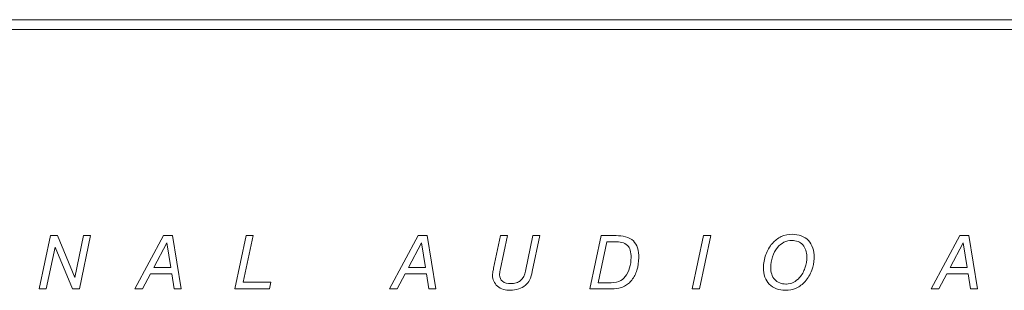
# Model space of a CAD drawing. Header units: inches. Extents: x 0 to 54.8, y -1.5 to 18.4.
# Tile 4 of 43: x 3.451 to 4.932, y 1.068 to 1.475. Entities that reach past the tile are written whole.
import ezdxf

# ---------------------------------------------------------------- set-up
doc = ezdxf.new("R2010")
doc.units = ezdxf.units.IN
doc.header["$MEASUREMENT"] = 0
doc.layers.get('0').update_dxf_attribs({"color": 8})
doc.layers.add('SCREEN', color=5, linetype='Continuous')

msp = doc.modelspace()

# ---------------------------------------------------------------- linework, layer by layer
at = {"lineweight": 5}
for points in [[(18.14, 1.475), (18.14, 1.475), (0.86, 1.475), (0.86, 1.475)], [(18.125, 1.46), (18.125, 1.46), (0.875, 1.46), (0.875, 1.46)]]:
    msp.add_open_spline(points, degree=3, dxfattribs=at)
at = {"layer": 'SCREEN', "lineweight": 5}
for points in [[(3.4809, 1.0702), (3.4809, 1.0702), (3.4977, 1.1501), (3.4977, 1.1501)], [(3.4977, 1.1501), (3.4977, 1.1501), (3.4977, 1.1501), (3.4977, 1.1501)], [(3.4977, 1.1501), (3.4977, 1.1501), (3.5082, 1.1501), (3.5082, 1.1501)], [(3.5082, 1.1501), (3.5082, 1.1501), (3.5343, 1.087), (3.5343, 1.087)], [(3.5082, 1.1501), (3.5082, 1.1501), (3.5082, 1.1501), (3.5082, 1.1501)], [(3.5343, 1.087), (3.5343, 1.087), (3.5476, 1.1501), (3.5476, 1.1501)], [(3.558, 1.1501), (3.558, 1.1501), (3.5412, 1.0702), (3.5412, 1.0702)], [(3.5476, 1.1501), (3.5476, 1.1501), (3.5476, 1.1501), (3.5476, 1.1501)], [(3.5476, 1.1501), (3.5476, 1.1501), (3.558, 1.1501), (3.558, 1.1501)], [(3.558, 1.1501), (3.558, 1.1501), (3.558, 1.1501), (3.558, 1.1501)], [(3.558, 1.1501), (3.558, 1.1501), (3.558, 1.1501), (3.558, 1.1501)], [(3.6247, 1.0702), (3.6247, 1.0702), (3.6677, 1.1501), (3.6677, 1.1501)], [(3.6677, 1.1501), (3.6677, 1.1501), (3.6677, 1.1501), (3.6677, 1.1501)], [(3.6677, 1.1501), (3.6677, 1.1501), (3.681, 1.1501), (3.681, 1.1501)], [(3.681, 1.1501), (3.681, 1.1501), (3.6944, 1.0702), (3.6944, 1.0702)], [(3.681, 1.1501), (3.681, 1.1501), (3.681, 1.1501), (3.681, 1.1501)], [(3.7748, 1.0702), (3.7748, 1.0702), (3.7917, 1.1501), (3.7917, 1.1501)], [(3.8023, 1.1501), (3.8023, 1.1501), (3.7875, 1.08), (3.7875, 1.08)], [(3.7917, 1.1501), (3.7917, 1.1501), (3.7917, 1.1501), (3.7917, 1.1501)], [(3.7917, 1.1501), (3.7917, 1.1501), (3.8023, 1.1501), (3.8023, 1.1501)], [(3.8023, 1.1501), (3.8023, 1.1501), (3.8023, 1.1501), (3.8023, 1.1501)], [(3.8023, 1.1501), (3.8023, 1.1501), (3.8023, 1.1501), (3.8023, 1.1501)], [(4.0075, 1.0702), (4.0075, 1.0702), (4.0505, 1.1501), (4.0505, 1.1501)], [(4.0505, 1.1501), (4.0505, 1.1501), (4.0505, 1.1501), (4.0505, 1.1501)], [(4.0505, 1.1501), (4.0505, 1.1501), (4.0638, 1.1501), (4.0638, 1.1501)], [(4.0638, 1.1501), (4.0638, 1.1501), (4.0772, 1.0702), (4.0772, 1.0702)], [(4.0638, 1.1501), (4.0638, 1.1501), (4.0638, 1.1501), (4.0638, 1.1501)], [(4.1638, 1.101), (4.1638, 1.101), (4.1742, 1.1501), (4.1742, 1.1501)], [(4.1848, 1.1501), (4.1848, 1.1501), (4.1738, 1.098), (4.1738, 1.098)], [(4.1742, 1.1501), (4.1742, 1.1501), (4.1742, 1.1501), (4.1742, 1.1501)], [(4.1742, 1.1501), (4.1742, 1.1501), (4.1848, 1.1501), (4.1848, 1.1501)], [(4.1848, 1.1501), (4.1848, 1.1501), (4.1848, 1.1501), (4.1848, 1.1501)], [(4.1848, 1.1501), (4.1848, 1.1501), (4.1848, 1.1501), (4.1848, 1.1501)], [(4.2117, 1.0966), (4.2117, 1.0966), (4.223, 1.1501), (4.223, 1.1501)], [(4.2335, 1.1501), (4.2335, 1.1501), (4.2221, 1.096), (4.2221, 1.096)], [(4.223, 1.1501), (4.223, 1.1501), (4.223, 1.1501), (4.223, 1.1501)], [(4.223, 1.1501), (4.223, 1.1501), (4.2335, 1.1501), (4.2335, 1.1501)], [(4.2335, 1.1501), (4.2335, 1.1501), (4.2335, 1.1501), (4.2335, 1.1501)], [(4.2335, 1.1501), (4.2335, 1.1501), (4.2335, 1.1501), (4.2335, 1.1501)], [(4.3085, 1.0702), (4.3085, 1.0702), (4.3256, 1.1501), (4.3256, 1.1501)], [(4.3342, 1.141), (4.3342, 1.141), (4.3211, 1.0792), (4.3211, 1.0792)], [(4.3256, 1.1501), (4.3256, 1.1501), (4.3256, 1.1501), (4.3256, 1.1501)], [(4.3256, 1.1501), (4.3256, 1.1501), (4.3483, 1.1501), (4.3483, 1.1501)], [(4.3342, 1.141), (4.3342, 1.141), (4.3342, 1.141), (4.3342, 1.141)], [(4.3469, 1.141), (4.3469, 1.141), (4.3342, 1.141), (4.3342, 1.141)], [(4.3469, 1.141), (4.3469, 1.141), (4.3469, 1.141), (4.3469, 1.141)], [(4.3483, 1.1501), (4.3483, 1.1501), (4.3483, 1.1501), (4.3483, 1.1501)], [(4.4624, 1.0702), (4.4624, 1.0702), (4.4792, 1.1501), (4.4792, 1.1501)], [(4.4903, 1.1501), (4.4903, 1.1501), (4.4734, 1.0702), (4.4734, 1.0702)], [(4.4792, 1.1501), (4.4792, 1.1501), (4.4792, 1.1501), (4.4792, 1.1501)], [(4.4792, 1.1501), (4.4792, 1.1501), (4.4903, 1.1501), (4.4903, 1.1501)], [(4.4903, 1.1501), (4.4903, 1.1501), (4.4903, 1.1501), (4.4903, 1.1501)], [(4.4903, 1.1501), (4.4903, 1.1501), (4.4903, 1.1501), (4.4903, 1.1501)], [(4.8218, 1.0702), (4.8218, 1.0702), (4.8648, 1.1501), (4.8648, 1.1501)], [(4.8648, 1.1501), (4.8648, 1.1501), (4.8648, 1.1501), (4.8648, 1.1501)], [(4.8648, 1.1501), (4.8648, 1.1501), (4.8782, 1.1501), (4.8782, 1.1501)], [(4.8782, 1.1501), (4.8782, 1.1501), (4.8915, 1.0702), (4.8915, 1.0702)], [(4.8782, 1.1501), (4.8782, 1.1501), (4.8782, 1.1501), (4.8782, 1.1501)], [(3.5046, 1.1327), (3.5046, 1.1327), (3.4913, 1.0702), (3.4913, 1.0702)], [(3.5046, 1.1327), (3.5046, 1.1327), (3.5046, 1.1327), (3.5046, 1.1327)], [(3.531, 1.0702), (3.531, 1.0702), (3.5046, 1.1327), (3.5046, 1.1327)], [(3.6727, 1.1391), (3.6727, 1.1391), (3.653, 1.1021), (3.653, 1.1021)], [(3.6785, 1.1021), (3.6785, 1.1021), (3.6727, 1.1391), (3.6727, 1.1391)], [(3.6727, 1.1391), (3.6727, 1.1391), (3.6727, 1.1391), (3.6727, 1.1391)], [(4.0555, 1.1391), (4.0555, 1.1391), (4.0359, 1.1021), (4.0359, 1.1021)], [(4.0613, 1.1021), (4.0613, 1.1021), (4.0555, 1.1391), (4.0555, 1.1391)], [(4.0555, 1.1391), (4.0555, 1.1391), (4.0555, 1.1391), (4.0555, 1.1391)], [(4.8698, 1.1391), (4.8698, 1.1391), (4.8502, 1.1021), (4.8502, 1.1021)], [(4.8756, 1.1021), (4.8756, 1.1021), (4.8698, 1.1391), (4.8698, 1.1391)], [(4.8698, 1.1391), (4.8698, 1.1391), (4.8698, 1.1391), (4.8698, 1.1391)], [(3.653, 1.1021), (3.653, 1.1021), (3.6785, 1.1021), (3.6785, 1.1021)], [(3.6785, 1.1021), (3.6785, 1.1021), (3.6785, 1.1021), (3.6785, 1.1021)], [(4.0359, 1.1021), (4.0359, 1.1021), (4.0613, 1.1021), (4.0613, 1.1021)], [(4.0613, 1.1021), (4.0613, 1.1021), (4.0613, 1.1021), (4.0613, 1.1021)], [(4.8502, 1.1021), (4.8502, 1.1021), (4.8756, 1.1021), (4.8756, 1.1021)], [(4.8756, 1.1021), (4.8756, 1.1021), (4.8756, 1.1021), (4.8756, 1.1021)], [(3.6482, 1.0928), (3.6482, 1.0928), (3.6362, 1.0702), (3.6362, 1.0702)], [(3.6482, 1.0928), (3.6482, 1.0928), (3.6482, 1.0928), (3.6482, 1.0928)], [(3.68, 1.0928), (3.68, 1.0928), (3.6482, 1.0928), (3.6482, 1.0928)], [(3.6836, 1.0702), (3.6836, 1.0702), (3.68, 1.0928), (3.68, 1.0928)], [(3.68, 1.0928), (3.68, 1.0928), (3.68, 1.0928), (3.68, 1.0928)], [(4.031, 1.0928), (4.031, 1.0928), (4.0191, 1.0702), (4.0191, 1.0702)], [(4.031, 1.0928), (4.031, 1.0928), (4.031, 1.0928), (4.031, 1.0928)], [(4.0628, 1.0928), (4.0628, 1.0928), (4.031, 1.0928), (4.031, 1.0928)], [(4.0664, 1.0702), (4.0664, 1.0702), (4.0628, 1.0928), (4.0628, 1.0928)], [(4.0628, 1.0928), (4.0628, 1.0928), (4.0628, 1.0928), (4.0628, 1.0928)], [(4.8453, 1.0928), (4.8453, 1.0928), (4.8334, 1.0702), (4.8334, 1.0702)], [(4.8453, 1.0928), (4.8453, 1.0928), (4.8453, 1.0928), (4.8453, 1.0928)], [(4.8771, 1.0928), (4.8771, 1.0928), (4.8453, 1.0928), (4.8453, 1.0928)], [(4.8807, 1.0702), (4.8807, 1.0702), (4.8771, 1.0928), (4.8771, 1.0928)], [(4.8771, 1.0928), (4.8771, 1.0928), (4.8771, 1.0928), (4.8771, 1.0928)], [(3.4913, 1.0702), (3.4913, 1.0702), (3.4809, 1.0702), (3.4809, 1.0702)], [(3.4913, 1.0702), (3.4913, 1.0702), (3.4913, 1.0702), (3.4913, 1.0702)], [(3.5412, 1.0702), (3.5412, 1.0702), (3.531, 1.0702), (3.531, 1.0702)], [(3.5412, 1.0702), (3.5412, 1.0702), (3.5412, 1.0702), (3.5412, 1.0702)], [(3.6362, 1.0702), (3.6362, 1.0702), (3.6247, 1.0702), (3.6247, 1.0702)], [(3.6362, 1.0702), (3.6362, 1.0702), (3.6362, 1.0702), (3.6362, 1.0702)], [(3.6944, 1.0702), (3.6944, 1.0702), (3.6836, 1.0702), (3.6836, 1.0702)], [(3.6944, 1.0702), (3.6944, 1.0702), (3.6944, 1.0702), (3.6944, 1.0702)], [(3.8268, 1.0702), (3.8268, 1.0702), (3.7748, 1.0702), (3.7748, 1.0702)], [(3.7875, 1.08), (3.7875, 1.08), (3.8289, 1.08), (3.8289, 1.08)], [(3.8289, 1.08), (3.8289, 1.08), (3.8268, 1.0702), (3.8268, 1.0702)], [(3.8268, 1.0702), (3.8268, 1.0702), (3.8268, 1.0702), (3.8268, 1.0702)], [(3.8289, 1.08), (3.8289, 1.08), (3.8289, 1.08), (3.8289, 1.08)], [(3.8289, 1.08), (3.8289, 1.08), (3.8289, 1.08), (3.8289, 1.08)], [(4.0191, 1.0702), (4.0191, 1.0702), (4.0075, 1.0702), (4.0075, 1.0702)], [(4.0191, 1.0702), (4.0191, 1.0702), (4.0191, 1.0702), (4.0191, 1.0702)], [(4.0772, 1.0702), (4.0772, 1.0702), (4.0664, 1.0702), (4.0664, 1.0702)], [(4.0772, 1.0702), (4.0772, 1.0702), (4.0772, 1.0702), (4.0772, 1.0702)], [(4.3384, 1.0702), (4.3384, 1.0702), (4.3085, 1.0702), (4.3085, 1.0702)], [(4.3211, 1.0792), (4.3211, 1.0792), (4.3363, 1.0792), (4.3363, 1.0792)], [(4.3363, 1.0792), (4.3363, 1.0792), (4.3363, 1.0792), (4.3363, 1.0792)], [(4.3384, 1.0702), (4.3384, 1.0702), (4.3384, 1.0702), (4.3384, 1.0702)], [(4.4734, 1.0702), (4.4734, 1.0702), (4.4624, 1.0702), (4.4624, 1.0702)], [(4.4734, 1.0702), (4.4734, 1.0702), (4.4734, 1.0702), (4.4734, 1.0702)], [(4.8334, 1.0702), (4.8334, 1.0702), (4.8218, 1.0702), (4.8218, 1.0702)], [(4.8334, 1.0702), (4.8334, 1.0702), (4.8334, 1.0702), (4.8334, 1.0702)], [(4.8915, 1.0702), (4.8915, 1.0702), (4.8807, 1.0702), (4.8807, 1.0702)], [(4.8915, 1.0702), (4.8915, 1.0702), (4.8915, 1.0702), (4.8915, 1.0702)]]:
    msp.add_open_spline(points, degree=3, dxfattribs=at)
for points, knots in [([(4.3363, 1.0792), (4.3417, 1.0792), (4.3475, 1.0792), (4.3524, 1.0813), (4.3524, 1.0813), (4.356, 1.0828), (4.3592, 1.0854), (4.3617, 1.0884), (4.3617, 1.0884), (4.3648, 1.0922), (4.3669, 1.0967), (4.3683, 1.1015), (4.3683, 1.1015), (4.3698, 1.1066), (4.3705, 1.112), (4.3706, 1.1174), (4.3706, 1.1174), (4.3706, 1.121), (4.3703, 1.1247), (4.3692, 1.1283), (4.3692, 1.1283), (4.3684, 1.1309), (4.3671, 1.1336), (4.3651, 1.1355), (4.3651, 1.1355), (4.3608, 1.14), (4.3532, 1.141), (4.3469, 1.141)], [0, 0, 0, 0, 0.142857, 0.142857, 0.142857, 0.142857, 0.285714, 0.285714, 0.285714, 0.285714, 0.428571, 0.428571, 0.428571, 0.428571, 0.571429, 0.571429, 0.571429, 0.571429, 0.714286, 0.714286, 0.714286, 0.714286, 0.857143, 0.857143, 0.857143, 0.857143, 1, 1, 1, 1]), ([(4.3483, 1.1501), (4.3573, 1.1501), (4.3677, 1.1484), (4.374, 1.1421), (4.374, 1.1421), (4.3768, 1.1394), (4.3788, 1.1357), (4.3801, 1.1319), (4.3801, 1.1319), (4.3817, 1.127), (4.3821, 1.122), (4.3821, 1.1169), (4.3821, 1.1169), (4.3821, 1.1106), (4.3813, 1.1042), (4.3794, 1.0982), (4.3794, 1.0982), (4.3777, 1.0928), (4.3751, 1.0877), (4.3716, 1.0833), (4.3716, 1.0833), (4.3702, 1.0814), (4.3685, 1.0797), (4.3667, 1.0782), (4.3667, 1.0782), (4.3648, 1.0766), (4.3628, 1.0752), (4.3607, 1.0741), (4.3607, 1.0741), (4.358, 1.0727), (4.3551, 1.0717), (4.3521, 1.0711), (4.3521, 1.0711), (4.3476, 1.0702), (4.3429, 1.0702), (4.3384, 1.0702)], [0, 0, 0, 0, 0.111111, 0.111111, 0.111111, 0.111111, 0.222222, 0.222222, 0.222222, 0.222222, 0.333333, 0.333333, 0.333333, 0.333333, 0.444444, 0.444444, 0.444444, 0.444444, 0.555556, 0.555556, 0.555556, 0.555556, 0.666667, 0.666667, 0.666667, 0.666667, 0.777778, 0.777778, 0.777778, 0.777778, 0.888889, 0.888889, 0.888889, 0.888889, 1, 1, 1, 1]), ([(4.5696, 1.1019), (4.5697, 1.1085), (4.5709, 1.1152), (4.5731, 1.1215), (4.5731, 1.1215), (4.5754, 1.1277), (4.5786, 1.1336), (4.583, 1.1385), (4.583, 1.1385), (4.5867, 1.1428), (4.5913, 1.1463), (4.5964, 1.1487), (4.5964, 1.1487), (4.6016, 1.1511), (4.6073, 1.1523), (4.6133, 1.1522), (4.6133, 1.1522), (4.6221, 1.152), (4.6313, 1.1491), (4.6371, 1.143), (4.6371, 1.143), (4.6432, 1.1367), (4.6457, 1.127), (4.6458, 1.1179), (4.6458, 1.1179), (4.6458, 1.1172), (4.6458, 1.1165), (4.6458, 1.1158)], [0, 0, 0, 0, 0.142857, 0.142857, 0.142857, 0.142857, 0.285714, 0.285714, 0.285714, 0.285714, 0.428571, 0.428571, 0.428571, 0.428571, 0.571429, 0.571429, 0.571429, 0.571429, 0.714286, 0.714286, 0.714286, 0.714286, 0.857143, 0.857143, 0.857143, 0.857143, 1, 1, 1, 1]), ([(4.6123, 1.1428), (4.6081, 1.1428), (4.604, 1.1419), (4.6004, 1.1401), (4.6004, 1.1401), (4.5966, 1.1382), (4.5933, 1.1355), (4.5906, 1.1322), (4.5906, 1.1322), (4.5873, 1.1281), (4.5849, 1.1233), (4.5832, 1.1183), (4.5832, 1.1183), (4.5815, 1.1131), (4.5805, 1.1077), (4.5805, 1.1021), (4.5805, 1.1021), (4.5806, 1.0955), (4.5822, 1.0885), (4.5865, 1.0839), (4.5865, 1.0839), (4.5905, 1.0796), (4.5969, 1.0774), (4.603, 1.0773), (4.603, 1.0773), (4.6034, 1.0773), (4.6038, 1.0773), (4.6042, 1.0773)], [0, 0, 0, 0, 0.142857, 0.142857, 0.142857, 0.142857, 0.285714, 0.285714, 0.285714, 0.285714, 0.428571, 0.428571, 0.428571, 0.428571, 0.571429, 0.571429, 0.571429, 0.571429, 0.714286, 0.714286, 0.714286, 0.714286, 0.857143, 0.857143, 0.857143, 0.857143, 1, 1, 1, 1]), ([(4.6042, 1.0773), (4.6078, 1.0774), (4.6113, 1.0783), (4.6144, 1.0798), (4.6144, 1.0798), (4.618, 1.0815), (4.6212, 1.084), (4.6239, 1.0869), (4.6239, 1.0869), (4.6276, 1.0911), (4.6301, 1.0961), (4.6319, 1.1013), (4.6319, 1.1013), (4.6339, 1.1069), (4.635, 1.1127), (4.6348, 1.1187), (4.6348, 1.1187), (4.6346, 1.1251), (4.6329, 1.1317), (4.6287, 1.1363), (4.6287, 1.1363), (4.6267, 1.1384), (4.6243, 1.1401), (4.6216, 1.1412), (4.6216, 1.1412), (4.6186, 1.1424), (4.6154, 1.1429), (4.6123, 1.1428)], [0, 0, 0, 0, 0.142857, 0.142857, 0.142857, 0.142857, 0.285714, 0.285714, 0.285714, 0.285714, 0.428571, 0.428571, 0.428571, 0.428571, 0.571429, 0.571429, 0.571429, 0.571429, 0.714286, 0.714286, 0.714286, 0.714286, 0.857143, 0.857143, 0.857143, 0.857143, 1, 1, 1, 1]), ([(4.6458, 1.1158), (4.6456, 1.1097), (4.6443, 1.1038), (4.6422, 1.0982), (4.6422, 1.0982), (4.6399, 1.092), (4.6366, 1.086), (4.6321, 1.0811), (4.6321, 1.0811), (4.6284, 1.077), (4.6239, 1.0736), (4.6189, 1.0713), (4.6189, 1.0713), (4.6137, 1.069), (4.608, 1.0679), (4.6022, 1.068), (4.6022, 1.068), (4.5934, 1.0681), (4.5843, 1.071), (4.5783, 1.077), (4.5783, 1.077), (4.5754, 1.08), (4.5732, 1.0838), (4.5718, 1.0877), (4.5718, 1.0877), (4.5702, 1.0922), (4.5696, 1.0971), (4.5696, 1.1019)], [0, 0, 0, 0, 0.142857, 0.142857, 0.142857, 0.142857, 0.285714, 0.285714, 0.285714, 0.285714, 0.428571, 0.428571, 0.428571, 0.428571, 0.571429, 0.571429, 0.571429, 0.571429, 0.714286, 0.714286, 0.714286, 0.714286, 0.857143, 0.857143, 0.857143, 0.857143, 1, 1, 1, 1]), ([(4.1622, 1.0903), (4.1622, 1.0917), (4.1624, 1.0931), (4.1626, 1.0944), (4.1626, 1.0944), (4.163, 1.0967), (4.1634, 1.0989), (4.1638, 1.101)], [0, 0, 0, 0, 0.5, 0.5, 0.5, 0.5, 1, 1, 1, 1]), ([(4.2221, 1.096), (4.2211, 1.0917), (4.22, 1.0872), (4.218, 1.0833), (4.218, 1.0833), (4.2164, 1.0803), (4.2143, 1.0777), (4.2118, 1.0755), (4.2118, 1.0755), (4.2088, 1.0729), (4.2053, 1.0711), (4.2016, 1.0699), (4.2016, 1.0699), (4.1976, 1.0686), (4.1934, 1.068), (4.1891, 1.068), (4.1891, 1.068), (4.1821, 1.0679), (4.1747, 1.0695), (4.1696, 1.0741), (4.1696, 1.0741), (4.1651, 1.0781), (4.1622, 1.0844), (4.1622, 1.0903)], [0, 0, 0, 0, 0.166667, 0.166667, 0.166667, 0.166667, 0.333333, 0.333333, 0.333333, 0.333333, 0.5, 0.5, 0.5, 0.5, 0.666667, 0.666667, 0.666667, 0.666667, 0.833333, 0.833333, 0.833333, 0.833333, 1, 1, 1, 1]), ([(4.1738, 1.098), (4.1735, 1.0967), (4.1733, 1.0955), (4.1731, 1.0942), (4.1731, 1.0942), (4.173, 1.0932), (4.1729, 1.0921), (4.1729, 1.0911), (4.1729, 1.0911), (4.173, 1.0875), (4.1746, 1.0837), (4.1773, 1.0814), (4.1773, 1.0814), (4.1805, 1.0786), (4.1852, 1.0779), (4.1896, 1.0779), (4.1896, 1.0779), (4.1925, 1.0779), (4.1953, 1.0782), (4.198, 1.0791), (4.198, 1.0791), (4.2003, 1.0798), (4.2025, 1.0809), (4.2043, 1.0824), (4.2043, 1.0824), (4.2084, 1.0858), (4.2106, 1.0914), (4.2117, 1.0966)], [0, 0, 0, 0, 0.142857, 0.142857, 0.142857, 0.142857, 0.285714, 0.285714, 0.285714, 0.285714, 0.428571, 0.428571, 0.428571, 0.428571, 0.571429, 0.571429, 0.571429, 0.571429, 0.714286, 0.714286, 0.714286, 0.714286, 0.857143, 0.857143, 0.857143, 0.857143, 1, 1, 1, 1])]:
    msp.add_open_spline(points, degree=3, knots=knots, dxfattribs=at)

doc.saveas('drawing.dxf')
